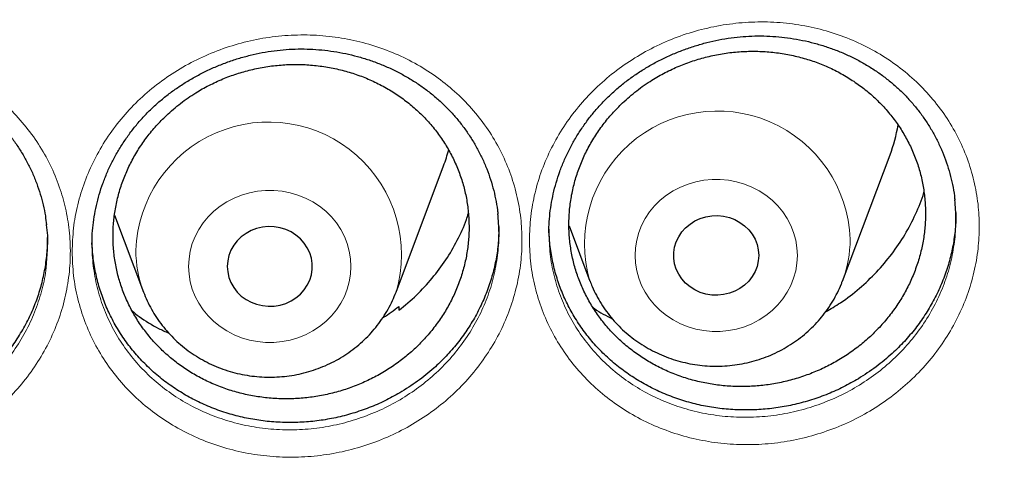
# Model space of a CAD drawing. Header units: millimetres. Extents: x 8 to 984, y 12 to 973.
# Tile 119 of 256: x 365.47 to 374.74, y 784.33 to 788.61. Entities that reach past the tile are written whole.
import ezdxf

# ---------------------------------------------------------------- set-up
doc = ezdxf.new("R2010")
doc.units = ezdxf.units.MM

msp = doc.modelspace()

# ---------------------------------------------------------------- linework, layer by layer
at = {"color": 7, "linetype": 'Continuous', "lineweight": 30}
for p, q in [((373.2137, 786.1456), (373.6608, 787.3338)), ((369.0137, 786.0418), (369.4608, 787.23)), ((366.3646, 786.7675), (366.6376, 786.0418)), ((370.6416, 786.6666), (370.8376, 786.1456)), ((369.0399, 785.9072), (369.0412, 785.8698))]:
    msp.add_line(p, q, dxfattribs=at)
at = {"color": 252, "linetype": 'Continuous', "lineweight": 0, "flags": 128}
for points in [[(372.7893, 786.3871), (372.7854, 786.3146), (372.7737, 786.2428), (372.7543, 786.1726), (372.7274, 786.1045), (372.6934, 786.0394), (372.6524, 785.9778), (372.6051, 785.9204), (372.5518, 785.8678), (372.4931, 785.8205), (372.4296, 785.7791), (372.362, 785.7438), (372.2909, 785.7152), (372.2171, 785.6935), (372.1413, 785.6789), (372.0643, 785.6715), (371.987, 785.6715), (371.91, 785.6789), (371.8343, 785.6935), (371.7605, 785.7152), (371.6894, 785.7438), (371.6217, 785.7791), (371.5582, 785.8205), (371.4995, 785.8678), (371.4462, 785.9204), (371.3989, 785.9778), (371.358, 786.0394), (371.3239, 786.1045), (371.297, 786.1726), (371.2777, 786.2428), (371.2659, 786.3146), (371.262, 786.3871), (371.2659, 786.4595), (371.2777, 786.5313), (371.297, 786.6016), (371.3239, 786.6696), (371.358, 786.7348), (371.3989, 786.7964), (371.4462, 786.8537), (371.4995, 786.9063), (371.5582, 786.9536), (371.6217, 786.9951), (371.6894, 787.0303), (371.7605, 787.0589), (371.8343, 787.0807), (371.91, 787.0953), (371.987, 787.1026), (372.0643, 787.1026), (372.1413, 787.0953), (372.2171, 787.0807), (372.2909, 787.0589), (372.362, 787.0303), (372.4296, 786.9951), (372.4931, 786.9536), (372.5518, 786.9063), (372.6051, 786.8537), (372.6524, 786.7964), (372.6934, 786.7348), (372.7274, 786.6696), (372.7543, 786.6016), (372.7737, 786.5313), (372.7854, 786.4595), (372.7893, 786.3871)], [(367.062, 786.2832), (367.0659, 786.2108), (367.0777, 786.139), (367.097, 786.0688), (367.1239, 786.0007), (367.158, 785.9355), (367.1989, 785.874), (367.2462, 785.8166), (367.2995, 785.764), (367.3582, 785.7167), (367.4217, 785.6752), (367.4894, 785.64), (367.5605, 785.6114), (367.6343, 785.5897), (367.71, 785.5751), (367.787, 785.5677), (367.8643, 785.5677), (367.9413, 785.5751), (368.0171, 785.5897), (368.0909, 785.6114), (368.162, 785.64), (368.2296, 785.6752), (368.2931, 785.7167), (368.3518, 785.764), (368.4051, 785.8166), (368.4524, 785.874), (368.4934, 785.9355), (368.5274, 786.0007), (368.5543, 786.0688), (368.5737, 786.139), (368.5854, 786.2108), (368.5893, 786.2832), (368.5854, 786.3557), (368.5737, 786.4275), (368.5543, 786.4977), (368.5274, 786.5658), (368.4934, 786.6309), (368.4524, 786.6925), (368.4051, 786.7499), (368.3518, 786.8025), (368.2931, 786.8498), (368.2296, 786.8912), (368.162, 786.9265), (368.0909, 786.9551), (368.0171, 786.9768), (367.9413, 786.9914), (367.8643, 786.9988), (367.787, 786.9988), (367.71, 786.9914), (367.6343, 786.9768), (367.5605, 786.9551), (367.4894, 786.9265), (367.4217, 786.8912), (367.3582, 786.8498), (367.2995, 786.8025), (367.2462, 786.7499), (367.1989, 786.6925), (367.158, 786.6309), (367.1239, 786.5658), (367.097, 786.4977), (367.0777, 786.4275), (367.0659, 786.3557), (367.062, 786.2832)]]:
    msp.add_lwpolyline(points, dxfattribs=at)
at = {"color": 7, "linetype": 'Continuous', "lineweight": 30, "flags": 128}
for points in [[(372.4257, 786.3871), (372.4218, 786.3348), (372.4102, 786.2836), (372.3911, 786.2344), (372.3649, 786.1882), (372.3321, 786.1458), (372.2933, 786.1082), (372.2493, 786.0759), (372.201, 786.0498), (372.1493, 786.0302), (372.0951, 786.0175), (372.0396, 786.012), (371.9839, 786.0138), (371.9289, 786.0229), (371.8758, 786.0391), (371.8257, 786.0621), (371.7794, 786.0913), (371.7379, 786.1264), (371.7021, 786.1665), (371.6725, 786.2109), (371.6498, 786.2587), (371.6344, 786.309), (371.6266, 786.3609), (371.6266, 786.4132), (371.6344, 786.4651), (371.6498, 786.5154), (371.6725, 786.5633), (371.7021, 786.6076), (371.7379, 786.6478), (371.7794, 786.6828), (371.8257, 786.7121), (371.8758, 786.735), (371.9289, 786.7512), (371.9839, 786.7603), (372.0396, 786.7621), (372.0951, 786.7566), (372.1493, 786.744), (372.201, 786.7244), (372.2493, 786.6982), (372.2933, 786.666), (372.3321, 786.6283), (372.3649, 786.5859), (372.3911, 786.5397), (372.4102, 786.4905), (372.4218, 786.4393), (372.4257, 786.3871)], [(367.4257, 786.2832), (367.4296, 786.231), (367.4412, 786.1798), (367.4603, 786.1306), (367.4864, 786.0844), (367.5193, 786.042), (367.558, 786.0044), (367.602, 785.9721), (367.6503, 785.9459), (367.7021, 785.9263), (367.7562, 785.9137), (367.8117, 785.9082), (367.8675, 785.91), (367.9224, 785.9191), (367.9755, 785.9353), (368.0257, 785.9582), (368.0719, 785.9875), (368.1134, 786.0226), (368.1493, 786.0626), (368.1788, 786.1071), (368.2015, 786.1549), (368.2169, 786.2052), (368.2247, 786.2571), (368.2247, 786.3094), (368.2169, 786.3613), (368.2015, 786.4116), (368.1788, 786.4594), (368.1493, 786.5038), (368.1134, 786.5439), (368.0719, 786.579), (368.0257, 786.6082), (367.9755, 786.6312), (367.9224, 786.6474), (367.8675, 786.6565), (367.8117, 786.6583), (367.7562, 786.6528), (367.7021, 786.6401), (367.6503, 786.6205), (367.602, 786.5944), (367.558, 786.5621), (367.5193, 786.5245), (367.4864, 786.4821), (367.4603, 786.4359), (367.4412, 786.3867), (367.4296, 786.3355), (367.4257, 786.2832)]]:
    msp.add_lwpolyline(points, dxfattribs=at)
at = {"color": 252, "linetype": 'Continuous', "lineweight": 0}
for centre, radius, start, end in [((372.0366, 786.498), 1.2496, 1.88002, 196.44988), ((367.8148, 786.3941), 1.2497, 343.62825, 178.11686), ((372.1675, 786.5399), 1.1181, 339.49961, 359.95547), ((367.6835, 786.436), 1.1177, 180.04153, 200.6705)]:
    msp.add_arc(centre, radius, start, end, dxfattribs=at)
at = {"color": 7, "linetype": 'Continuous', "lineweight": 30}
for centre, radius, start, end in [((372.2134, 787.8788), 1.5466, 339.36894, 350.19471), ((368.0076, 787.7768), 1.5527, 339.37844, 345.26869)]:
    msp.add_arc(centre, radius, start, end, dxfattribs=at)
at = {"color": 252, "linetype": 'Continuous', "lineweight": 0}
for points, knots in [([(346.0257, 818.5745), (345.5291, 818.5686), (344.5359, 818.5568), (343.0491, 818.4611), (341.568, 818.3086), (340.0955, 818.094), (338.6432, 817.8208), (337.2136, 817.4904), (335.8091, 817.1048), (334.4236, 816.6626), (333.0515, 816.1617), (331.6958, 815.6018), (330.3597, 814.9828), (329.0539, 814.3093), (327.781, 813.5826), (326.5507, 812.8087), (325.3647, 811.9902), (324.2243, 811.1296), (323.1247, 810.2236), (322.0613, 809.2682), (321.0372, 808.2642), (320.0553, 807.2126), (319.1236, 806.1216), (318.244, 804.9932), (317.423, 803.8365), (316.6611, 802.6545), (315.9586, 801.45), (315.3122, 800.2182), (314.7195, 798.9537), (314.1829, 797.6584), (313.7047, 796.3344), (313.289, 794.9919), (312.9366, 793.6335), (312.6499, 792.2701), (312.4281, 790.9045), (312.2704, 789.5395), (312.1756, 788.1694), (312.1438, 786.7883), (312.1764, 785.399), (312.2746, 784.004), (312.4381, 782.6145), (312.6666, 781.233), (312.9579, 779.8704), (313.31, 778.5292), (313.7211, 777.2114), (314.1924, 775.9116), (314.7263, 774.6243), (315.3231, 773.3524), (315.9829, 772.0989), (316.7007, 770.8738), (317.4753, 769.6795), (318.3001, 768.5252), (319.1726, 767.4125), (320.0898, 766.3427), (321.0555, 765.3109), (322.0739, 764.3133), (323.144, 763.3525), (324.2648, 762.4313), (325.4277, 761.5572), (326.6305, 760.7319), (327.8634, 759.9617), (329.1233, 759.2469), (330.4071, 758.5878), (331.7201, 757.9813), (333.0678, 757.4253), (334.4484, 756.9218), (335.8597, 756.4732), (337.2906, 756.0831), (338.7384, 755.7525), (340.1917, 755.4835), (341.6472, 755.2755), (343.1021, 755.1275), (344.5625, 755.0386), (346.0345, 755.0087), (347.5154, 755.0393), (349.0022, 755.1315), (350.4833, 755.2849), (351.9558, 755.4992), (353.4081, 755.7725), (354.8377, 756.1029), (356.2423, 756.4885), (357.6278, 756.9307), (358.9999, 757.4316), (360.3556, 757.9915), (361.6916, 758.6105), (362.9974, 759.284), (364.2704, 760.0107), (365.5007, 760.7846), (366.6867, 761.6031), (367.827, 762.4637), (368.9267, 763.3697), (369.99, 764.3251), (371.0141, 765.3291), (371.996, 766.3807), (372.9277, 767.4717), (373.8073, 768.6001), (374.6283, 769.7568), (375.3902, 770.9388), (376.0927, 772.1433), (376.7391, 773.3751), (377.3318, 774.6396), (377.8684, 775.9349), (378.3467, 777.259), (378.7624, 778.6014), (379.1148, 779.9598), (379.4015, 781.3232), (379.6232, 782.6888), (379.781, 784.0538), (379.8757, 785.4239), (379.9075, 786.805), (379.875, 788.1943), (379.7767, 789.5893), (379.6132, 790.9788), (379.3847, 792.3603), (379.0935, 793.7229), (378.7413, 795.0641), (378.3303, 796.3819), (377.859, 797.6817), (377.325, 798.969), (376.7282, 800.2409), (376.0685, 801.4944), (375.3506, 802.7195), (374.5761, 803.9138), (373.7512, 805.0681), (372.8788, 806.1808), (371.9615, 807.2507), (370.9959, 808.2824), (369.9775, 809.28), (368.9073, 810.2408), (367.7865, 811.162), (366.6236, 812.0361), (365.4208, 812.8614), (364.188, 813.6316), (362.9281, 814.3464), (361.6443, 815.0055), (360.3313, 815.612), (358.9835, 816.168), (357.6029, 816.6715), (356.1916, 817.1202), (354.7607, 817.5102), (353.3129, 817.8408), (351.8597, 818.1097), (350.4041, 818.318), (348.9492, 818.4651), (347.4888, 818.5574), (346.5134, 818.5688), (346.0257, 818.5745)], [0, 0, 0, 0, 0.007, 0.014, 0.021, 0.028, 0.035, 0.041875, 0.04875, 0.055625, 0.0625, 0.0695, 0.0765, 0.0835, 0.0905, 0.0975, 0.104375, 0.11125, 0.118125, 0.125, 0.132, 0.139, 0.146, 0.153, 0.16, 0.166875, 0.17375, 0.180625, 0.1875, 0.1945, 0.2015, 0.2085, 0.2155, 0.2225, 0.229375, 0.23625, 0.243125, 0.25, 0.257, 0.264, 0.271, 0.278, 0.285, 0.291875, 0.29875, 0.305625, 0.3125, 0.3195, 0.3265, 0.3335, 0.3405, 0.3475, 0.354375, 0.36125, 0.368125, 0.375, 0.382, 0.389, 0.396, 0.403, 0.41, 0.416875, 0.42375, 0.430625, 0.4375, 0.4445, 0.4515, 0.4585, 0.4655, 0.4725, 0.479375, 0.48625, 0.493125, 0.5, 0.507, 0.514, 0.521, 0.528, 0.535, 0.541875, 0.54875, 0.555625, 0.5625, 0.5695, 0.5765, 0.5835, 0.5905, 0.5975, 0.604375, 0.61125, 0.618125, 0.625, 0.632, 0.639, 0.646, 0.653, 0.66, 0.666875, 0.67375, 0.680625, 0.6875, 0.6945, 0.7015, 0.7085, 0.7155, 0.7225, 0.729375, 0.73625, 0.743125, 0.75, 0.757, 0.764, 0.771, 0.778, 0.785, 0.791875, 0.79875, 0.805625, 0.8125, 0.8195, 0.8265, 0.8335, 0.8405, 0.8475, 0.854375, 0.86125, 0.868125, 0.875, 0.882, 0.889, 0.896, 0.903, 0.91, 0.916875, 0.92375, 0.930625, 0.9375, 0.9445, 0.9515, 0.9585, 0.9655, 0.9725, 0.979375, 0.98625, 0.993125, 1, 1, 1, 1]), ([(370.2677, 786.5309), (370.2703, 786.6053), (370.2756, 786.7544), (370.3169, 786.9762), (370.3822, 787.1931), (370.4735, 787.4023), (370.5882, 787.6014), (370.7256, 787.7882), (370.8845, 787.9598), (371.0621, 788.1146), (371.2564, 788.2506), (371.4654, 788.3651), (371.686, 788.4575), (371.9153, 788.5266), (372.1506, 788.5707), (372.3888, 788.5901), (372.6269, 788.5845), (372.8619, 788.5532), (373.0907, 788.4973), (373.311, 788.4178), (373.5194, 788.3145), (373.7138, 788.1896), (373.8911, 788.0448), (374.0489, 787.8814), (374.1857, 787.7022), (374.3002, 787.5091), (374.3898, 787.304), (374.4545, 787.0899), (374.4923, 786.8743), (374.5042, 786.6605), (374.4925, 786.4462), (374.4548, 786.2286), (374.3905, 786.0111), (374.3012, 785.8008), (374.1873, 785.6009), (374.0509, 785.4134), (373.8938, 785.2405), (373.7171, 785.085), (373.5239, 784.9484), (373.3164, 784.8323), (373.097, 784.739), (372.8689, 784.6686), (372.6344, 784.6222), (372.3964, 784.6014), (372.158, 784.6055), (371.9222, 784.6344), (371.6921, 784.6889), (371.4706, 784.7675), (371.2609, 784.869), (371.066, 784.9927), (370.8879, 785.1363), (370.7283, 785.2982), (370.5902, 785.4769), (370.4745, 785.6697), (370.3826, 785.874), (370.3171, 786.0876), (370.2756, 786.3073), (370.2703, 786.4564), (370.2677, 786.5309)], [0, 0, 0, 0, 0.017826, 0.03571, 0.053535, 0.071349, 0.089219, 0.10703, 0.124908, 0.142843, 0.16072, 0.178629, 0.196595, 0.214504, 0.232411, 0.250376, 0.268283, 0.286177, 0.304129, 0.322023, 0.339953, 0.357941, 0.375872, 0.393731, 0.411648, 0.429507, 0.447398, 0.465345, 0.483236, 0.499962, 0.516688, 0.534536, 0.55244, 0.570288, 0.588129, 0.606026, 0.623867, 0.641728, 0.659644, 0.677504, 0.695361, 0.713274, 0.731129, 0.749047, 0.767022, 0.78494, 0.802904, 0.820927, 0.838891, 0.856774, 0.874715, 0.892599, 0.910493, 0.928446, 0.946341, 0.964208, 0.982133, 1, 1, 1, 1]), ([(365.9662, 786.4209), (365.9689, 786.4952), (365.9741, 786.644), (366.0154, 786.8651), (366.0805, 787.0814), (366.1718, 787.2899), (366.2865, 787.4884), (366.4238, 787.6745), (366.5827, 787.8452), (366.7604, 787.9991), (366.9547, 788.134), (367.1637, 788.2474), (367.3843, 788.3387), (367.6136, 788.4066), (367.8488, 788.4495), (368.0868, 788.4677), (368.3248, 788.4609), (368.5596, 788.4285), (368.7883, 788.3717), (369.0085, 788.2912), (369.2169, 788.1871), (369.4111, 788.0615), (369.5885, 787.916), (369.7462, 787.7521), (369.8831, 787.5726), (369.9977, 787.3792), (370.0874, 787.1739), (370.1523, 786.9597), (370.1902, 786.7441), (370.2022, 786.5303), (370.1906, 786.3161), (370.153, 786.0988), (370.0887, 785.8817), (369.9995, 785.672), (369.8856, 785.4727), (369.7493, 785.2859), (369.5921, 785.1139), (369.4155, 784.9594), (369.2223, 784.8238), (369.0148, 784.7089), (368.7954, 784.6167), (368.5673, 784.5475), (368.3329, 784.5023), (368.0949, 784.4827), (367.8565, 784.4879), (367.6207, 784.518), (367.3907, 784.5735), (367.1693, 784.6531), (366.9597, 784.7555), (366.7649, 784.88), (366.5869, 785.0242), (366.4274, 785.1865), (366.2892, 785.3656), (366.1734, 785.5587), (366.0814, 785.7633), (366.0158, 785.9772), (365.9742, 786.1972), (365.9689, 786.3464), (365.9662, 786.4209)], [0, 0, 0, 0, 0.017811, 0.035679, 0.053489, 0.07131, 0.089187, 0.107006, 0.124893, 0.142838, 0.160725, 0.178634, 0.1966, 0.21451, 0.232404, 0.250354, 0.268248, 0.286132, 0.304073, 0.321957, 0.339878, 0.357855, 0.375775, 0.393633, 0.411547, 0.429402, 0.447296, 0.465247, 0.48314, 0.499885, 0.516629, 0.534485, 0.552397, 0.570253, 0.588102, 0.606008, 0.623856, 0.641719, 0.65964, 0.677502, 0.695356, 0.713265, 0.731116, 0.749033, 0.767007, 0.784924, 0.80288, 0.820894, 0.83885, 0.856721, 0.874649, 0.892519, 0.910413, 0.928363, 0.946257, 0.964152, 0.982105, 1, 1, 1, 1]), ([(361.7111, 786.3334), (361.712, 786.3763), (361.7138, 786.4621), (361.7308, 786.6218), (361.7684, 786.8115), (361.8383, 787.0269), (361.9329, 787.2342), (362.052, 787.4304), (362.1932, 787.6134), (362.3548, 787.7813), (362.5356, 787.9312), (362.7327, 788.0617), (362.9434, 788.1711), (363.1654, 788.2572), (363.3954, 788.3201), (363.6311, 788.3587), (363.8696, 788.3717), (364.1077, 788.3598), (364.3427, 788.3232), (364.5712, 788.2613), (364.7906, 788.1755), (364.9976, 788.0673), (365.1892, 787.9374), (365.3636, 787.7882), (365.519, 787.6213), (365.6526, 787.4383), (365.7634, 787.242), (365.8483, 787.0391), (365.9073, 786.8326), (365.943, 786.6213), (365.9537, 786.4023), (365.938, 786.1787), (365.8963, 785.9574), (365.8278, 785.7414), (365.7341, 785.5333), (365.6169, 785.3355), (365.4766, 785.1512), (365.3154, 784.9823), (365.136, 784.8309), (364.9398, 784.6994), (364.7299, 784.589), (364.5088, 784.5008), (364.2788, 784.4368), (364.0432, 784.3971), (363.8049, 784.3819), (363.5667, 784.3925), (363.3317, 784.4281), (363.1029, 784.4879), (362.8836, 784.5722), (362.6762, 784.6791), (362.4831, 784.8071), (362.3075, 784.9555), (362.151, 785.1217), (362.0153, 785.3036), (361.9032, 785.4994), (361.8153, 785.7062), (361.7543, 785.9162), (361.7177, 786.1261), (361.7133, 786.2643), (361.7111, 786.3334)], [0, 0, 0, 0, 0.010281, 0.020562, 0.038404, 0.056304, 0.074147, 0.091985, 0.10988, 0.127719, 0.145601, 0.16354, 0.181423, 0.199273, 0.217178, 0.235027, 0.252924, 0.270878, 0.288775, 0.306719, 0.32472, 0.342664, 0.360529, 0.378452, 0.396317, 0.414197, 0.432132, 0.450011, 0.466806, 0.483601, 0.501442, 0.51934, 0.537182, 0.555054, 0.572983, 0.590856, 0.608746, 0.626693, 0.644585, 0.662441, 0.680353, 0.698209, 0.716082, 0.734012, 0.751885, 0.769783, 0.787739, 0.805638, 0.823529, 0.841478, 0.85937, 0.87726, 0.895209, 0.9131, 0.930988, 0.948932, 0.966823, 0.983411, 1, 1, 1, 1]), ([(370.4515, 786.5998), (370.4539, 786.5323), (370.4587, 786.3969), (370.4965, 786.1976), (370.5559, 786.0044), (370.6392, 785.8199), (370.7437, 785.6463), (370.8686, 785.4852), (371.0129, 785.3393), (371.1741, 785.2099), (371.3504, 785.0985), (371.5401, 785.0073), (371.7405, 784.9368), (371.9486, 784.8882), (372.162, 784.8627), (372.3777, 784.8597), (372.593, 784.8792), (372.8052, 784.9219), (373.0116, 784.9862), (373.2101, 785.0713), (373.3978, 785.1769), (373.5725, 785.3011), (373.7324, 785.4423), (373.8746, 785.5991), (373.9979, 785.7692), (374.1012, 785.9506), (374.1816, 786.1412), (374.2412, 786.3382), (374.261, 786.4726), (374.2709, 786.5398)], [0, 0, 0, 0, 0.03706, 0.074242, 0.111303, 0.148232, 0.185278, 0.222208, 0.259211, 0.296334, 0.33334, 0.370506, 0.407792, 0.444957, 0.482042, 0.519244, 0.556329, 0.593275, 0.63034, 0.667291, 0.704238, 0.741304, 0.778253, 0.815164, 0.852193, 0.889107, 0.926032, 0.963074, 1, 1, 1, 1]), ([(366.1529, 786.49), (366.1529, 786.4896), (366.1529, 786.4218), (366.1614, 786.2867), (366.1977, 786.088), (366.2573, 785.8949), (366.3405, 785.7101), (366.4453, 785.5356), (366.5703, 785.3739), (366.7146, 785.2273), (366.8757, 785.0973), (367.0519, 784.9851), (367.2416, 784.893), (367.4419, 784.8216), (367.6499, 784.7718), (367.8633, 784.7452), (368.079, 784.7411), (368.2943, 784.7594), (368.5065, 784.8008), (368.7128, 784.864), (368.9113, 784.948), (369.099, 785.0525), (369.2738, 785.1756), (369.4336, 785.3158), (369.5758, 785.4719), (369.6991, 785.6412), (369.8024, 785.8218), (369.8827, 786.0119), (369.9423, 786.2084), (369.962, 786.3427), (369.9718, 786.4097)], [0, 0, 0, 0, 0.000229, 0.037178, 0.074243, 0.11119, 0.148203, 0.185332, 0.222344, 0.259317, 0.296409, 0.333383, 0.370527, 0.407789, 0.444932, 0.482011, 0.519207, 0.556285, 0.59322, 0.630275, 0.667214, 0.704163, 0.74123, 0.77818, 0.815105, 0.852145, 0.889069, 0.926009, 0.963063, 1, 1, 1, 1]), ([(361.9007, 786.4024), (361.9026, 786.3399), (361.9066, 786.2149), (361.9398, 786.025), (361.9949, 785.8351), (362.0746, 785.648), (362.176, 785.471), (362.2988, 785.3066), (362.4404, 785.1566), (362.5994, 785.0226), (362.7741, 784.9071), (362.9618, 784.8108), (363.1602, 784.7349), (363.3672, 784.6812), (363.5798, 784.6495), (363.7954, 784.6404), (364.0111, 784.6545), (364.2243, 784.691), (364.4324, 784.7493), (364.6325, 784.8295), (364.8223, 784.9299), (364.9998, 785.0492), (365.1623, 785.1866), (365.3081, 785.3397), (365.4352, 785.5068), (365.5411, 785.686), (365.6264, 785.8745), (365.6867, 786.0703), (365.7186, 786.2148), (365.7235, 786.2934), (365.7242, 786.3047)], [0, 0, 0, 0, 0.034275, 0.068549, 0.105552, 0.14267, 0.179668, 0.216652, 0.253754, 0.290738, 0.327731, 0.364844, 0.401839, 0.438846, 0.475971, 0.512977, 0.549934, 0.587008, 0.623964, 0.66088, 0.697914, 0.73483, 0.771819, 0.808923, 0.845906, 0.882866, 0.919942, 0.956897, 0.99379, 1, 1, 1, 1])]:
    msp.add_open_spline(points, degree=3, knots=knots, dxfattribs=at)
at = {"color": 7, "linetype": 'Continuous', "lineweight": 30}
for points, knots in [([(311.1744, 789.4808), (311.1726, 789.4568), (311.1688, 789.404), (311.163, 789.318), (311.1562, 789.213), (311.1484, 789.0876), (311.1399, 788.9438), (311.1316, 788.792), (311.124, 788.6382), (311.1173, 788.4874), (311.1114, 788.3395), (311.1036, 788.1144), (311.0958, 787.8185), (311.0912, 787.489), (311.0902, 787.2027), (311.0913, 786.9474), (311.0947, 786.6793), (311.1008, 786.3958), (311.111, 786.0672), (311.127, 785.6905), (311.1509, 785.2625), (311.1827, 784.8099), (311.2233, 784.3328), (311.2741, 783.8315), (311.336, 783.3061), (311.4042, 782.8036), (311.4759, 782.3312), (311.5473, 781.902), (311.623, 781.4825), (311.7015, 781.0785), (311.7822, 780.6902), (311.8645, 780.3174), (311.9505, 779.949), (312.0399, 779.5859), (312.1322, 779.2293), (312.2239, 778.8912), (312.3143, 778.5714), (312.3951, 778.2963), (312.4659, 778.0629), (312.5264, 777.8678), (312.5852, 777.6824), (312.641, 777.5101), (312.6922, 777.3552), (312.737, 777.2216), (312.7742, 777.1122), (312.804, 777.0252), (312.8296, 776.9515), (312.8556, 776.8771), (312.8859, 776.7909), (312.922, 776.6893), (312.9659, 776.5673), (313.0183, 776.4238), (313.0798, 776.2579), (313.1496, 776.073), (313.2281, 775.8691), (313.3151, 775.648), (313.4102, 775.4119), (313.5109, 775.1676), (313.6153, 774.9207), (313.7691, 774.5649), (313.976, 774.1045), (314.241, 773.5448), (314.5426, 772.9385), (314.8834, 772.2896), (315.2663, 771.6025), (315.6598, 770.9346), (316.103, 770.2214), (316.6039, 769.4617), (317.1685, 768.6583), (317.758, 767.8705), (318.2975, 767.1924), (318.7816, 766.6134), (319.2073, 766.1236), (319.6562, 765.6272), (320.1289, 765.1252), (320.5526, 764.6938), (320.9195, 764.3325), (321.2229, 764.0411), (321.5348, 763.749), (321.8554, 763.4564), (322.1848, 763.1635), (322.5208, 762.8724), (322.8458, 762.5983), (323.1506, 762.3475), (323.4281, 762.1241), (323.6872, 761.9197), (323.9274, 761.7338), (324.1481, 761.5658), (324.3399, 761.4222), (324.5043, 761.3008), (324.6429, 761.1995), (324.7666, 761.1099), (324.8667, 761.0381), (324.9421, 760.9843), (324.9978, 760.9448), (325.0534, 760.9055), (325.1268, 760.8538), (325.2229, 760.7866), (325.3393, 760.7058), (325.4676, 760.6176), (325.6067, 760.5229), (325.7566, 760.4218), (325.9491, 760.2937), (326.1892, 760.1363), (326.4827, 759.9478), (326.803, 759.7468), (327.1506, 759.534), (327.5225, 759.3123), (327.911, 759.0873), (328.3066, 758.8648), (328.7032, 758.6485), (329.2012, 758.3848), (329.8012, 758.0804), (330.5038, 757.743), (331.2029, 757.4258), (331.933, 757.113), (332.6936, 756.8073), (333.4838, 756.5113), (334.268, 756.2382), (335.0501, 755.9856), (335.829, 755.7531), (336.6058, 755.5399), (337.3801, 755.3453), (338.1561, 755.168), (339.0102, 754.992), (339.9428, 754.8237), (340.9546, 754.6696), (341.9683, 754.5436), (342.9847, 754.4456), (344.0037, 754.3755), (345.0245, 754.3335), (346.0462, 754.3199), (347.0678, 754.3347), (348.0885, 754.3777), (349.1074, 754.449), (350.1237, 754.5481), (351.1366, 754.6751), (352.1451, 754.8298), (353.0762, 754.9988), (353.9306, 755.1757), (354.7123, 755.3551), (355.4967, 755.5533), (356.2874, 755.7717), (357.0797, 756.0099), (357.8731, 756.2684), (358.6666, 756.5472), (359.4641, 756.8487), (360.2236, 757.1569), (360.9441, 757.4683), (361.6205, 757.7774), (362.286, 758.0985), (362.935, 758.4282), (363.5664, 758.7651), (364.1562, 759.0952), (364.7064, 759.4164), (365.2188, 759.7274), (365.6187, 759.9794), (365.9116, 760.1688), (366.0999, 760.2922), (366.2781, 760.4107), (366.4402, 760.5198), (366.5827, 760.6169), (366.6952, 760.6942), (366.7815, 760.754), (366.8451, 760.7983), (366.8999, 760.8366), (366.9458, 760.8688), (366.9829, 760.8949), (367.0137, 760.9166), (367.0458, 760.9394), (367.0963, 760.9751), (367.1704, 761.0279), (367.2684, 761.0982), (367.3814, 761.1798), (367.5101, 761.2737), (367.6546, 761.3802), (367.814, 761.4989), (367.9839, 761.6271), (368.1607, 761.7622), (368.3417, 761.9025), (368.5268, 762.0479), (368.768, 762.2401), (369.0674, 762.4836), (369.4265, 762.7837), (369.7967, 763.102), (370.1773, 763.4392), (370.5676, 763.7957), (370.9668, 764.1722), (371.3499, 764.5458), (371.714, 764.9123), (372.0514, 765.2619), (372.3767, 765.609), (372.685, 765.9473), (372.9768, 766.2761), (373.2676, 766.6125), (373.5557, 766.955), (373.8395, 767.3019), (374.103, 767.6328), (374.3322, 767.928), (374.5303, 768.1888), (374.7003, 768.4168), (374.859, 768.6333), (375.0073, 768.839), (375.15, 769.04), (375.2934, 769.2454), (375.4431, 769.4633), (375.6005, 769.6965), (375.7699, 769.9523), (375.9512, 770.2321), (376.1442, 770.5369), (376.344, 770.8606), (376.55, 771.2036), (376.7616, 771.566), (376.9736, 771.9405), (377.1853, 772.3265), (377.3956, 772.7228), (377.6032, 773.1279), (377.8023, 773.5306), (377.9881, 773.9197), (378.1599, 774.2924), (378.3185, 774.6482), (378.4646, 774.9869), (378.5989, 775.3081), (378.7139, 775.5918), (378.8118, 775.8399), (378.8947, 776.0546), (378.9716, 776.2579), (379.0425, 776.4492), (379.1013, 776.6111), (379.1475, 776.7403), (379.1806, 776.834), (379.2061, 776.9066), (379.2257, 776.963), (379.2434, 777.0139), (379.2645, 777.0753), (379.2917, 777.1549), (379.3256, 777.255), (379.3651, 777.373), (379.4133, 777.5193), (379.4707, 777.6966), (379.5374, 777.9073), (379.6103, 778.1438), (379.6888, 778.4062), (379.7723, 778.6946), (379.8947, 779.1339), (380.0468, 779.7183), (380.217, 780.4419), (380.3704, 781.1712), (380.5068, 781.9059), (380.6282, 782.6604), (380.7332, 783.4347), (380.8201, 784.2287), (380.8776, 784.9172), (380.914, 785.4976), (380.9359, 785.9611), (380.9504, 786.4079), (380.9578, 786.8182), (380.9598, 787.1921), (380.9577, 787.5311), (380.9524, 787.8484), (380.9444, 788.1439), (380.935, 788.4041), (380.925, 788.6312), (380.915, 788.8277), (380.9055, 788.9946), (380.8969, 789.1357), (380.8903, 789.2572), (380.8842, 789.3736), (380.8794, 789.4454), (380.877, 789.4808)], [0, 0, 0, 0, 0.000629, 0.001386, 0.002278, 0.003452, 0.004807, 0.006262, 0.00769, 0.009089, 0.010459, 0.011801, 0.015342, 0.018666, 0.020917, 0.023245, 0.025716, 0.028332, 0.031091, 0.03482, 0.038782, 0.042979, 0.04741, 0.052076, 0.056975, 0.062109, 0.066169, 0.070255, 0.074203, 0.078013, 0.081684, 0.085216, 0.08861, 0.092182, 0.095588, 0.098825, 0.101894, 0.104796, 0.106766, 0.10865, 0.110449, 0.112152, 0.113663, 0.114962, 0.116049, 0.116859, 0.117505, 0.118205, 0.119039, 0.120031, 0.121185, 0.122623, 0.124252, 0.126071, 0.128081, 0.130282, 0.132629, 0.135103, 0.137569, 0.140018, 0.145787, 0.151466, 0.157055, 0.164399, 0.171583, 0.178617, 0.185622, 0.194542, 0.203467, 0.212397, 0.221332, 0.227023, 0.23289, 0.238934, 0.245153, 0.25155, 0.255276, 0.25906, 0.262901, 0.266799, 0.270755, 0.274768, 0.278758, 0.282184, 0.285372, 0.288324, 0.291038, 0.293516, 0.295757, 0.297457, 0.29899, 0.300355, 0.301546, 0.302287, 0.302833, 0.303373, 0.304109, 0.305233, 0.30651, 0.307898, 0.309397, 0.311008, 0.312729, 0.315573, 0.318677, 0.322039, 0.325661, 0.329541, 0.333574, 0.337613, 0.341616, 0.345585, 0.352585, 0.359474, 0.366252, 0.372919, 0.380494, 0.387921, 0.3952, 0.402406, 0.409585, 0.41661, 0.42361, 0.430585, 0.437534, 0.446521, 0.455464, 0.464388, 0.473312, 0.482236, 0.49116, 0.500084, 0.509008, 0.517931, 0.526855, 0.535779, 0.544703, 0.553627, 0.562552, 0.569549, 0.57655, 0.583634, 0.590831, 0.598141, 0.60543, 0.612828, 0.620334, 0.62795, 0.634497, 0.641108, 0.647651, 0.654092, 0.660431, 0.666668, 0.672072, 0.677396, 0.682642, 0.684681, 0.686708, 0.688654, 0.690396, 0.691932, 0.693261, 0.694048, 0.694739, 0.695334, 0.695834, 0.696239, 0.696548, 0.696842, 0.697293, 0.698202, 0.699278, 0.700521, 0.701932, 0.703543, 0.705329, 0.707256, 0.709246, 0.711293, 0.713399, 0.715562, 0.719569, 0.723762, 0.728139, 0.732701, 0.737448, 0.742381, 0.747498, 0.751894, 0.75634, 0.760635, 0.764769, 0.76874, 0.77255, 0.776833, 0.780891, 0.784725, 0.788333, 0.791059, 0.79364, 0.796078, 0.798371, 0.80055, 0.802798, 0.805202, 0.807762, 0.810477, 0.813583, 0.816871, 0.82034, 0.823991, 0.827823, 0.831836, 0.835787, 0.839898, 0.844151, 0.848292, 0.852246, 0.85601, 0.859587, 0.862974, 0.866174, 0.869184, 0.871418, 0.873534, 0.875535, 0.877419, 0.879171, 0.880295, 0.88121, 0.881919, 0.88242, 0.882862, 0.88341, 0.884213, 0.885188, 0.886336, 0.887655, 0.889451, 0.891491, 0.893775, 0.896304, 0.899076, 0.902093, 0.908942, 0.915819, 0.922716, 0.929634, 0.936573, 0.943955, 0.95136, 0.958789, 0.963177, 0.967546, 0.971705, 0.97562, 0.978968, 0.982115, 0.98506, 0.987804, 0.990345, 0.99231, 0.994134, 0.995819, 0.996978, 0.998039, 0.999032, 1, 1, 1, 1]), ([(370.4515, 786.5994), (370.4517, 786.6168), (370.4522, 786.6692), (370.4581, 786.7568), (370.4716, 786.8623), (370.492, 786.9676), (370.5191, 787.0725), (370.5529, 787.1764), (370.5933, 787.2788), (370.64, 787.3793), (370.693, 787.4772), (370.7518, 787.572), (370.8163, 787.6632), (370.886, 787.7505), (370.9606, 787.8332), (371.0397, 787.9111), (371.1233, 787.9842), (371.2113, 788.0526), (371.3041, 788.1167), (371.4015, 788.1763), (371.503, 788.2309), (371.608, 788.2803), (371.7161, 788.324), (371.8264, 788.3618), (371.9384, 788.3934), (372.0513, 788.4186), (372.1646, 788.4374), (372.2775, 788.4496), (372.3898, 788.4552), (372.5019, 788.4544), (372.614, 788.4474), (372.7261, 788.4339), (372.8377, 788.4141), (372.9482, 788.388), (373.057, 788.3557), (373.1636, 788.3172), (373.2674, 788.2729), (373.3678, 788.2228), (373.4643, 788.1674), (373.5564, 788.1068), (373.6437, 788.0414), (373.7259, 787.9713), (373.803, 787.8968), (373.8751, 787.8178), (373.9422, 787.7343), (374.0041, 787.6466), (374.0605, 787.555), (374.111, 787.46), (374.1555, 787.3619), (374.1935, 787.2611), (374.2251, 787.1583), (374.2495, 787.0539), (374.2648, 786.9698), (374.2694, 786.9204), (374.2708, 786.9066)], [0, 0, 0, 0, 0.009623, 0.029009, 0.048482, 0.068075, 0.087777, 0.107565, 0.127416, 0.147296, 0.16717, 0.186997, 0.206745, 0.226387, 0.245896, 0.265249, 0.284424, 0.303646, 0.323078, 0.342691, 0.362448, 0.382309, 0.402223, 0.422136, 0.441986, 0.461723, 0.481308, 0.500704, 0.519897, 0.53902, 0.558324, 0.577792, 0.597402, 0.617127, 0.636934, 0.656789, 0.676657, 0.696493, 0.716267, 0.735955, 0.755539, 0.775012, 0.794391, 0.813848, 0.833429, 0.853122, 0.872911, 0.892776, 0.912689, 0.932628, 0.952557, 0.972445, 0.992273, 1, 1, 1, 1]), ([(366.1529, 786.4887), (366.1531, 786.5061), (366.1536, 786.5585), (366.1594, 786.6461), (366.1729, 786.7515), (366.1933, 786.8567), (366.2204, 786.9614), (366.2542, 787.0651), (366.2946, 787.1673), (366.3414, 787.2675), (366.3944, 787.3651), (366.4533, 787.4595), (366.5178, 787.5504), (366.5875, 787.6372), (366.6622, 787.7195), (366.7413, 787.7969), (366.825, 787.8694), (366.9131, 787.9374), (367.006, 788.0009), (367.1035, 788.0599), (367.205, 788.114), (367.3102, 788.1627), (367.4183, 788.2057), (367.5287, 788.2429), (367.6408, 788.2738), (367.7538, 788.2983), (367.867, 788.3164), (367.98, 788.3279), (368.0924, 788.3328), (368.2045, 788.3313), (368.3166, 788.3236), (368.4288, 788.3094), (368.5404, 788.2889), (368.651, 788.2621), (368.7598, 788.2291), (368.8665, 788.19), (368.9702, 788.145), (369.0706, 788.0944), (369.167, 788.0383), (369.259, 787.9772), (369.3462, 787.9112), (369.4283, 787.8407), (369.5054, 787.7657), (369.5774, 787.6862), (369.6445, 787.6023), (369.7063, 787.5142), (369.7626, 787.4223), (369.813, 787.3269), (369.8573, 787.2285), (369.8952, 787.1275), (369.9266, 787.0246), (369.9509, 786.92), (369.9659, 786.8369), (369.9704, 786.7886), (369.9716, 786.7758)], [0, 0, 0, 0, 0.009631, 0.02904, 0.048535, 0.068154, 0.087883, 0.107695, 0.127571, 0.147475, 0.167371, 0.187219, 0.206987, 0.226645, 0.24617, 0.265539, 0.28473, 0.303975, 0.323428, 0.343059, 0.362834, 0.38271, 0.402637, 0.422562, 0.442418, 0.462161, 0.481749, 0.501148, 0.520343, 0.539469, 0.558783, 0.57826, 0.597878, 0.61761, 0.637423, 0.657282, 0.677152, 0.696987, 0.716759, 0.736443, 0.756023, 0.77549, 0.79487, 0.814338, 0.833929, 0.853632, 0.873431, 0.893305, 0.91323, 0.933176, 0.953115, 0.973012, 0.99285, 1, 1, 1, 1]), ([(371.1444, 787.8237), (371.112, 787.7914), (371.0471, 787.7267), (370.9599, 787.6198), (370.881, 787.5061), (370.8125, 787.3866), (370.7554, 787.2636), (370.7092, 787.137), (370.674, 787.0061), (370.6507, 786.8733), (370.6394, 786.7408), (370.6398, 786.6082), (370.6522, 786.4753), (370.6766, 786.3441), (370.7125, 786.217), (370.7594, 786.0935), (370.818, 785.9734), (370.8874, 785.8586), (370.9663, 785.7512), (371.0545, 785.6506), (371.1526, 785.5567), (371.2592, 785.4713), (371.3722, 785.3957), (371.4918, 785.3293), (371.6185, 785.2723), (371.7503, 785.2258), (371.8848, 785.1905), (372.0224, 785.1658), (372.1634, 785.1521), (372.3056, 785.1499), (372.4464, 785.1589), (372.5864, 785.1788), (372.7259, 785.2101), (372.8624, 785.2523), (372.9937, 785.3047), (373.1203, 785.367), (373.2424, 785.4397), (373.3578, 785.5217), (373.4646, 785.6115), (373.5635, 785.7091), (373.6544, 785.815), (373.7356, 785.9275), (373.806, 786.0446), (373.866, 786.1664), (373.9155, 786.2935), (373.9534, 786.4238), (373.9794, 786.5549), (373.9938, 786.6872), (373.9963, 786.8212), (373.9868, 786.9545), (373.9654, 787.0848), (373.9327, 787.2128), (373.888, 787.3385), (373.8321, 787.4598), (373.7659, 787.5748), (373.6897, 787.6839), (373.6029, 787.7873), (373.5068, 787.8831), (373.4032, 787.9697), (373.2921, 788.0478), (373.1729, 788.1172), (373.0475, 788.1766), (372.9182, 788.2252), (372.7846, 788.2634), (372.6464, 788.291), (372.5058, 788.3074), (372.3652, 788.3123), (372.2242, 788.3063), (372.0825, 788.2889), (371.9426, 788.2603), (371.8066, 788.221), (371.6742, 788.1714), (371.545, 788.111), (371.4111, 788.0345), (371.2749, 787.9407), (371.188, 787.8628), (371.1444, 787.8237)], [0, 0, 0, 0, 0.013227, 0.026454, 0.040065, 0.053675, 0.066902, 0.080128, 0.093739, 0.107351, 0.120572, 0.133793, 0.1474, 0.161005, 0.174225, 0.187445, 0.201047, 0.214651, 0.227873, 0.241097, 0.254703, 0.26831, 0.28154, 0.294769, 0.308383, 0.321997, 0.335234, 0.348472, 0.362093, 0.375715, 0.388957, 0.4022, 0.415827, 0.429454, 0.442697, 0.455939, 0.469567, 0.483195, 0.496432, 0.509671, 0.523293, 0.536917, 0.550146, 0.563376, 0.576991, 0.590607, 0.603829, 0.617052, 0.63066, 0.644267, 0.657487, 0.670707, 0.684311, 0.697914, 0.711136, 0.724357, 0.737962, 0.751567, 0.764794, 0.778021, 0.791633, 0.805244, 0.818479, 0.831714, 0.845333, 0.858953, 0.872194, 0.885435, 0.899061, 0.912687, 0.92593, 0.939173, 0.952801, 0.96643, 0.983121, 1, 1, 1, 1]), ([(361.9014, 786.3983), (361.9014, 786.3993), (361.9003, 786.4359), (361.9044, 786.5084), (361.9143, 786.6157), (361.9318, 786.7228), (361.9559, 786.8291), (361.9867, 786.9341), (362.024, 787.0372), (362.0677, 787.1379), (362.1174, 787.2355), (362.173, 787.3297), (362.2341, 787.42), (362.3006, 787.5063), (362.3725, 787.5889), (362.4501, 787.668), (362.5332, 787.7436), (362.6215, 787.8152), (362.7145, 787.8822), (362.8117, 787.9444), (362.9125, 788.0011), (363.0163, 788.0522), (363.1225, 788.0973), (363.2304, 788.1361), (363.3394, 788.1684), (363.4494, 788.1943), (363.5604, 788.2138), (363.6726, 788.2271), (363.7862, 788.2343), (363.9007, 788.2352), (364.0155, 788.2297), (364.1301, 788.2178), (364.2438, 788.1996), (364.3561, 788.1751), (364.4662, 788.1445), (364.5737, 788.1078), (364.678, 788.0654), (364.7786, 788.0174), (364.8752, 787.964), (364.9677, 787.9053), (365.0561, 787.8414), (365.1406, 787.7724), (365.2209, 787.6982), (365.2965, 787.6193), (365.3671, 787.536), (365.4324, 787.4486), (365.492, 787.3575), (365.5456, 787.2631), (365.5929, 787.166), (365.6337, 787.0665), (365.6678, 786.9652), (365.6949, 786.8624), (365.7143, 786.7661), (365.7216, 786.7037), (365.7248, 786.6763)], [0, 0, 0, 0, 0.000556, 0.02031, 0.040158, 0.060077, 0.080033, 0.09999, 0.119905, 0.139743, 0.159476, 0.179079, 0.19852, 0.217756, 0.237027, 0.256505, 0.276159, 0.295958, 0.315859, 0.335816, 0.355773, 0.375669, 0.395455, 0.41509, 0.434539, 0.453786, 0.472941, 0.492234, 0.511689, 0.531284, 0.550994, 0.570788, 0.590631, 0.610486, 0.630312, 0.650075, 0.669752, 0.689326, 0.708785, 0.728133, 0.747537, 0.767064, 0.786705, 0.806444, 0.826263, 0.846138, 0.866047, 0.885956, 0.905836, 0.925668, 0.945432, 0.965114, 0.984673, 1, 1, 1, 1]), ([(366.8531, 787.7056), (366.8208, 787.6735), (366.7561, 787.6093), (366.6691, 787.503), (366.5904, 787.3899), (366.5222, 787.271), (366.4653, 787.1486), (366.4193, 787.0224), (366.3843, 786.8921), (366.3611, 786.7597), (366.35, 786.6276), (366.3506, 786.4953), (366.3631, 786.3627), (366.3876, 786.2318), (366.4235, 786.1048), (366.4706, 785.9814), (366.5292, 785.8613), (366.5986, 785.7466), (366.6775, 785.6392), (366.7657, 785.5384), (366.8638, 785.4445), (366.9703, 785.3588), (367.0833, 785.2829), (367.2028, 785.2162), (367.3294, 785.1589), (367.461, 785.112), (367.5954, 785.0762), (367.7328, 785.0511), (367.8736, 785.0369), (368.0155, 785.0341), (368.1562, 785.0425), (368.2959, 785.0618), (368.4351, 785.0925), (368.5713, 785.1341), (368.7024, 785.1858), (368.8287, 785.2474), (368.9505, 785.3194), (369.0656, 785.4007), (369.1722, 785.4899), (369.2708, 785.5868), (369.3615, 785.6921), (369.4425, 785.8039), (369.5126, 785.9204), (369.5724, 786.0417), (369.6216, 786.1683), (369.6594, 786.298), (369.6852, 786.4287), (369.6994, 786.5607), (369.7018, 786.6942), (369.6921, 786.8272), (369.6707, 786.9574), (369.6378, 787.0851), (369.5931, 787.2107), (369.5371, 787.3319), (369.4709, 787.4469), (369.3946, 787.5561), (369.3078, 787.6595), (369.2118, 787.7554), (369.1083, 787.8423), (368.9972, 787.9206), (368.8781, 787.9903), (368.7529, 788.05), (368.6236, 788.099), (368.4902, 788.1376), (368.3522, 788.1657), (368.2118, 788.1825), (368.0713, 788.1881), (367.9306, 788.1826), (367.7892, 788.1658), (367.6495, 788.1378), (367.5138, 788.0992), (367.3816, 788.0503), (367.2527, 787.9905), (367.1192, 787.9147), (366.9833, 787.8218), (366.8967, 787.7445), (366.8531, 787.7056)], [0, 0, 0, 0, 0.013227, 0.026455, 0.040067, 0.053678, 0.066905, 0.080133, 0.093745, 0.107357, 0.120581, 0.133803, 0.14741, 0.161018, 0.17424, 0.187462, 0.201067, 0.214673, 0.227897, 0.241122, 0.254729, 0.268338, 0.281568, 0.294798, 0.308412, 0.322026, 0.335262, 0.348499, 0.362119, 0.37574, 0.388981, 0.402221, 0.415846, 0.429472, 0.442712, 0.455953, 0.469578, 0.483204, 0.496441, 0.509677, 0.523298, 0.53692, 0.55015, 0.563381, 0.576996, 0.590611, 0.603835, 0.61706, 0.63067, 0.644279, 0.657501, 0.670721, 0.684327, 0.697933, 0.711156, 0.724379, 0.737986, 0.751592, 0.764821, 0.778049, 0.791661, 0.805273, 0.818507, 0.831742, 0.845361, 0.85898, 0.872219, 0.885459, 0.899083, 0.912707, 0.925948, 0.939189, 0.952815, 0.966441, 0.983127, 1, 1, 1, 1]), ([(373.0551, 785.8557), (373.1022, 785.8832), (373.2142, 785.9487), (373.3752, 786.0744), (373.5373, 786.228), (373.6805, 786.3977), (373.8046, 786.5802), (373.9033, 786.7748), (373.9617, 786.9099), (373.98, 786.9806), (373.9803, 786.9819)], [0, 0, 0, 0, 0.107611, 0.25565, 0.40377, 0.552362, 0.700486, 0.848699, 0.997387, 1, 1, 1, 1]), ([(374.2709, 786.5398), (374.2762, 786.603), (374.2865, 786.7265), (374.2763, 786.8493), (374.2713, 786.9093)], [0, 0, 0, 0, 0.512004, 1, 1, 1, 1]), ([(369.0412, 785.8698), (369.0971, 785.9164), (369.2093, 786.0096), (369.3561, 786.1699), (369.4858, 786.3427), (369.5923, 786.5285), (369.6618, 786.6757), (369.6877, 786.7621), (369.6934, 786.781)], [0, 0, 0, 0, 0.188848, 0.37829, 0.567138, 0.756613, 0.946679, 1, 1, 1, 1]), ([(369.9718, 786.4097), (369.9771, 786.4729), (369.9874, 786.5961), (369.9771, 786.7187), (369.9721, 786.7785)], [0, 0, 0, 0, 0.512873, 1, 1, 1, 1]), ([(374.2798, 786.7907), (374.2798, 786.7583), (374.2801, 786.6746), (374.2649, 786.541), (374.2363, 786.3914), (374.1942, 786.2441), (374.1388, 786.0989), (374.0706, 785.9583), (373.9909, 785.8246), (373.9, 785.6972), (373.7973, 785.5759), (373.6747, 785.4537), (373.5315, 785.3335), (373.4193, 785.2612), (373.3629, 785.2248)], [0, 0, 0, 0, 0.05269, 0.136237, 0.217408, 0.298587, 0.382118, 0.465656, 0.546793, 0.627936, 0.71143, 0.794922, 0.896898, 1, 1, 1, 1]), ([(365.7242, 786.3047), (365.7291, 786.3608), (365.7397, 786.4841), (365.737, 786.6099), (365.7256, 786.6776), (365.7253, 786.6791)], [0, 0, 0, 0, 0.4495535, 0.9880904, 1, 1, 1, 1]), ([(369.9809, 786.6608), (369.9807, 786.6225), (369.9802, 786.5329), (369.9631, 786.3937), (369.9329, 786.2446), (369.8893, 786.098), (369.8323, 785.9536), (369.7626, 785.8141), (369.6816, 785.6816), (369.5893, 785.5556), (369.4854, 785.4358), (369.3616, 785.3156), (369.2174, 785.1976), (369.1047, 785.1271), (369.048, 785.0917)], [0, 0, 0, 0, 0.061754, 0.144525, 0.224966, 0.305403, 0.388175, 0.470955, 0.551354, 0.631752, 0.714478, 0.797209, 0.898053, 1, 1, 1, 1]), ([(373.3629, 785.2248), (373.3169, 785.1985), (373.2247, 785.1457), (373.0773, 785.0798), (372.9239, 785.0242), (372.7663, 784.981), (372.6073, 784.9509), (372.4465, 784.9333), (372.2836, 784.9285), (372.1214, 784.9366), (371.9625, 784.9574), (371.8066, 784.9907), (371.6532, 785.0369), (371.505, 785.0952), (371.3645, 785.1646), (371.231, 785.2449), (371.1044, 785.3365), (370.9868, 785.4383), (370.8801, 785.5484), (370.7836, 785.6667), (370.6976, 785.794), (370.6237, 785.9279), (370.5629, 786.0662), (370.5146, 786.209), (370.4795, 786.357), (370.4573, 786.5035), (370.4539, 786.6004), (370.4522, 786.646)], [0, 0, 0, 0, 0.039625, 0.079251, 0.120024, 0.160797, 0.200471, 0.240147, 0.280981, 0.321816, 0.361426, 0.401035, 0.441802, 0.48257, 0.522086, 0.561604, 0.602266, 0.642928, 0.682502, 0.722076, 0.762807, 0.803532, 0.843036, 0.882538, 0.923189, 0.963837, 1, 1, 1, 1]), ([(364.7586, 784.9639), (364.8045, 784.9905), (364.8962, 785.0437), (365.0259, 785.1376), (365.1486, 785.2415), (365.2616, 785.3547), (365.3629, 785.4751), (365.4533, 785.6027), (365.5328, 785.7381), (365.6, 785.8789), (365.6537, 786.0228), (365.6948, 786.1701), (365.722, 786.3212), (365.7357, 786.4502), (365.7349, 786.5279), (365.7346, 786.5542)], [0, 0, 0, 0, 0.078931, 0.157866, 0.239103, 0.320338, 0.39907, 0.477805, 0.558841, 0.639885, 0.718411, 0.79694, 0.877765, 0.958585, 1, 1, 1, 1]), ([(369.048, 785.0917), (369.0016, 785.0659), (368.9089, 785.0144), (368.7606, 784.9506), (368.6065, 784.8972), (368.4484, 784.8563), (368.2891, 784.8285), (368.1283, 784.8133), (367.9654, 784.8108), (367.8034, 784.8213), (367.6449, 784.8443), (367.4895, 784.8799), (367.3367, 784.9282), (367.1892, 784.9886), (367.0496, 785.0599), (366.9171, 785.142), (366.7915, 785.2354), (366.6751, 785.3387), (366.5696, 785.4502), (366.4744, 785.5698), (366.3898, 785.6981), (366.3173, 785.833), (366.258, 785.972), (366.2113, 786.1154), (366.1777, 786.2638), (366.1574, 786.4072), (366.155, 786.5009), (366.1539, 786.5432)], [0, 0, 0, 0, 0.039772, 0.079545, 0.120471, 0.161396, 0.20116, 0.240925, 0.281852, 0.322779, 0.362474, 0.40217, 0.443025, 0.48388, 0.523484, 0.563085, 0.603838, 0.64459, 0.684258, 0.723929, 0.764754, 0.805581, 0.845187, 0.884795, 0.925555, 0.966312, 1, 1, 1, 1]), ([(370.8389, 786.1444), (370.8454, 786.127), (370.8624, 786.0815), (370.8972, 786.0105), (370.9421, 785.9318), (370.9932, 785.8566), (371.0499, 785.7853), (371.1119, 785.7181), (371.179, 785.6554), (371.2507, 785.5977), (371.3267, 785.5452), (371.4065, 785.4983), (371.4899, 785.4571), (371.5762, 785.422), (371.665, 785.393), (371.7559, 785.3705), (371.8484, 785.3545), (371.9418, 785.3452), (372.0358, 785.3426), (372.1298, 785.3467), (372.2233, 785.3575), (372.3157, 785.375), (372.4065, 785.399), (372.4953, 785.4295), (372.5815, 785.4663), (372.6645, 785.5091), (372.7441, 785.5579), (372.8196, 785.6121), (372.8907, 785.6716), (372.957, 785.7361), (373.0181, 785.8051), (373.0737, 785.8782), (373.1235, 785.955), (373.1667, 786.0353), (373.197, 786.1001), (373.2106, 786.1387), (373.2141, 786.1487)], [0, 0, 0, 0, 0.018451, 0.048375, 0.078334, 0.10833, 0.138369, 0.168458, 0.198597, 0.228789, 0.25903, 0.289324, 0.319667, 0.350055, 0.380484, 0.41095, 0.441451, 0.471978, 0.502529, 0.533097, 0.563674, 0.594256, 0.624835, 0.655405, 0.685961, 0.716493, 0.746999, 0.777469, 0.807898, 0.838282, 0.868618, 0.898896, 0.929123, 0.959296, 0.989411, 1, 1, 1, 1]), ([(366.6378, 786.0414), (366.6488, 786.014), (366.671, 785.9586), (366.7123, 785.8786), (366.7594, 785.8011), (366.8125, 785.7272), (366.8711, 785.6573), (366.935, 785.5916), (367.0037, 785.5307), (367.077, 785.4748), (367.1544, 785.4242), (367.2355, 785.3793), (367.3199, 785.3402), (367.4072, 785.3072), (367.4968, 785.2805), (367.5883, 785.2603), (367.6812, 785.2467), (367.7749, 785.2397), (367.869, 785.2394), (367.9628, 785.2459), (368.056, 785.2591), (368.1479, 785.2788), (368.2381, 785.3052), (368.326, 785.3379), (368.4111, 785.3769), (368.493, 785.4218), (368.5712, 785.4725), (368.6452, 785.5287), (368.7146, 785.59), (368.7791, 785.6561), (368.8383, 785.7266), (368.8919, 785.801), (368.9394, 785.8792), (368.9808, 785.9593), (369.0028, 786.0147), (369.0137, 786.0419)], [0, 0, 0, 0, 0.0293975, 0.0593519, 0.0893382, 0.119367, 0.1494409, 0.1795648, 0.2097415, 0.2399659, 0.2702445, 0.3005733, 0.330951, 0.3613718, 0.3918328, 0.4223296, 0.4528575, 0.4834117, 0.5139867, 0.5445769, 0.5751747, 0.6057731, 0.6363689, 0.6669524, 0.6975167, 0.7280609, 0.7585706, 0.7890459, 0.8194776, 0.849862, 0.8801965, 0.9104761, 0.940701, 0.9708701, 1, 1, 1, 1]), ([(368.8911, 785.802), (368.8919, 785.8024), (368.9449, 785.8327), (368.9928, 785.8703), (369.0399, 785.9072)], [0, 0, 0, 0, 0.016234, 1, 1, 1, 1]), ([(370.867, 785.8962), (370.8715, 785.8929), (370.9271, 785.851), (370.9901, 785.8189), (371.048, 785.7894)], [0, 0, 0, 0, 0.080088, 1, 1, 1, 1]), ([(366.5301, 785.864), (366.5519, 785.8465), (366.6292, 785.7844), (366.7451, 785.7136), (366.8432, 785.6692), (366.8752, 785.6547)], [0, 0, 0, 0, 0.2087109, 0.7418465, 1, 1, 1, 1])]:
    msp.add_open_spline(points, degree=3, knots=knots, dxfattribs=at)

doc.saveas('drawing.dxf')
